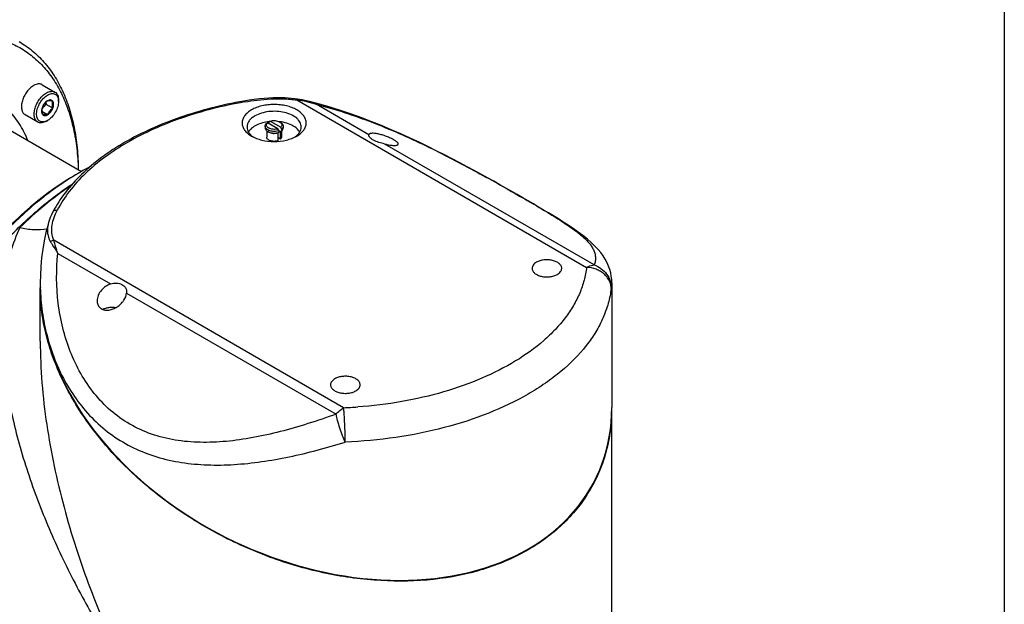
# Model space of a CAD drawing. Header units: millimetres. Extents: x 16 to 3344, y 34 to 2360.
# Tile 107 of 127: x 3080 to 3280, y 1691 to 1809. Entities that reach past the tile are written whole.
import ezdxf

# ---------------------------------------------------------------- set-up
doc = ezdxf.new("R2010")
doc.units = ezdxf.units.MM
doc.header["$LTSCALE"] = 185.02
doc.layers.get('0').update_dxf_attribs({"linetype": 'CONTINUOUS'})
doc.layers.add('DEFAULT_VBL19', color=7, linetype='CONTINUOUS')
doc.layers.add('MIDDLE_ASM_PBL23', color=7, linetype='CONTINUOUS')

# ---------------------------------------------------------------- blocks, each defined once
blk = doc.blocks.new('MIDDLE_ASM_PBL23', base_point=(3071.63, 1720.8))
at = {"layer": 'MIDDLE_ASM_PBL23', "color": 7}
for p, q in [((3084.74, 1795.98), (3087.32, 1794.49)), ((3088.05, 1792.6), (3088.05, 1792.89)), ((3125.62, 1792.66), (3125.62, 1792.66)), ((3136.4, 1792.9), (3195.22, 1758.94)), ((3137.75, 1792.84), (3137.75, 1792.84)), ((3086.88, 1791.22), (3085.56, 1791.98)), ((3151, 1785.84), (3140.32, 1792.01)), ((3081.24, 1789.92), (3083.82, 1788.43)), ((3085.82, 1789.9), (3084.67, 1790.56)), ((3085.57, 1788.6), (3085.82, 1788.74)), ((3131.03, 1788.59), (3133.15, 1787.37)), ((3075.34, 1788.4), (3092.7, 1778.38)), ((3129.95, 1787.57), (3129.95, 1787.25)), ((3130.3, 1786.62), (3130.3, 1785.37)), ((3132.58, 1787.04), (3130.46, 1788.27)), ((3130.81, 1788.15), (3130.81, 1788.47)), ((3130.88, 1788.02), (3130.81, 1788.15)), ((3130.88, 1788.02), (3130.81, 1788.15)), ((3132.8, 1786.35), (3132.8, 1786.67)), ((3132.9, 1788.45), (3133.11, 1788.33)), ((3133.11, 1786.58), (3133.15, 1786.55)), ((3133.11, 1784.94), (3133.11, 1786.58)), ((3133.3, 1786.64), (3133.3, 1785.37)), ((3133.36, 1787), (3133.36, 1786.67)), ((3133.65, 1787.57), (3133.65, 1787.25)), ((3130.71, 1786.37), (3130.5, 1786.49)), ((3132.54, 1786.22), (3132.54, 1784.62)), ((3133.11, 1784.94), (3132.54, 1785.27)), ((3196.76, 1759.42), (3154.26, 1783.96)), ((3091.5, 1777.69), (3092.21, 1778.1)), ((3086.91, 1770.2), (3086.91, 1770.2)), ((3086.03, 1768.04), (3086.03, 1768.04)), ((3145.9, 1730.47), (3087.09, 1764.43)), ((3087.92, 1761.76), (3098.6, 1755.59)), ((3084.34, 1755.84), (3084.34, 1754.82)), ((3084.34, 1755.84), (3084.34, 1755.84)), ((3084.34, 1743.95), (3084.34, 1754.77)), ((3084.34, 1754.73), (3084.34, 1754.77)), ((3200.34, 1755.83), (3200.34, 1755.84)), ((3200.34, 1755.83), (3200.34, 1730.51)), ((3101.86, 1753.71), (3144.36, 1729.17)), ((3200.34, 1730.41), (3200.34, 1730.36)), ((3200.34, 1654.28), (3200.34, 1730.41)), ((3200.28, 1728.49), (3200.28, 1728.48)), ((3200.29, 1728.49), (3200.29, 1728.48))]:
    blk.add_line(p, q, dxfattribs=at)
for points in [[(3136.55, 1793.07), (3135.98, 1793.15), (3135.35, 1793.21), (3134.68, 1793.26), (3133.98, 1793.3), (3133.23, 1793.31), (3132.43, 1793.31), (3131.59, 1793.3), (3130.71, 1793.25), (3129.77, 1793.19), (3128.8, 1793.1), (3127.78, 1792.98), (3126.71, 1792.83), (3125.62, 1792.66)], [(3137.75, 1792.84), (3137.52, 1792.89), (3137.02, 1792.99), (3136.55, 1793.07)], [(3200.34, 1755.83), (3200.32, 1756.46), (3200.24, 1757.14), (3200.12, 1757.82), (3199.93, 1758.5), (3199.69, 1759.18), (3199.39, 1759.87), (3199.01, 1760.57), (3198.58, 1761.25), (3198.09, 1761.92), (3197.54, 1762.58), (3196.91, 1763.25), (3196.2, 1763.93), (3195.38, 1764.64), (3194.46, 1765.37), (3193.48, 1766.1), (3192.47, 1766.81), (3191.46, 1767.49), (3190.48, 1768.13), (3189.5, 1768.75), (3188.51, 1769.36), (3187.51, 1769.97), (3186.5, 1770.57), (3185.47, 1771.18), (3184.42, 1771.8), (3183.36, 1772.42), (3182.27, 1773.05), (3181.16, 1773.69), (3180.02, 1774.34), (3178.84, 1775.01), (3177.63, 1775.69), (3176.39, 1776.39), (3175.11, 1777.1), (3173.78, 1777.83), (3172.41, 1778.58), (3170.98, 1779.35), (3169.5, 1780.13), (3167.97, 1780.94), (3166.37, 1781.76), (3164.72, 1782.59), (3163, 1783.44), (3161.23, 1784.3), (3159.39, 1785.16), (3157.51, 1786.01), (3155.58, 1786.86), (3153.61, 1787.68), (3151.6, 1788.49), (3149.57, 1789.26), (3147.52, 1790), (3145.45, 1790.69), (3143.38, 1791.34), (3141.31, 1791.94), (3139.25, 1792.48), (3137.75, 1792.84)], [(3086.91, 1770.2), (3086.62, 1769.61), (3086.37, 1769.03), (3086.16, 1768.46), (3086.03, 1768.04)], [(3086.03, 1768.04), (3085.92, 1767.66), (3085.5, 1766.03), (3085.14, 1764.35), (3084.85, 1762.63), (3084.62, 1760.89), (3084.46, 1759.11), (3084.36, 1757.32), (3084.34, 1755.84)]]:
    blk.add_lwpolyline(points, dxfattribs=at)
for centre, radius, start, end in [((3125.63, 1792.6), 0.0572, 98.0754, 99.5532), ((3143.98, 1764.55), 27.31, 118.3166, 118.8381), ((3143.42, 1764.22), 27.31, 118.3166, 118.8381), ((3131.78, 1779.32), 9.23, 95.8284, 96.0721), ((3010.5, 1714.96), 141.78, 30.3877, 30.5617), ((3131.83, 1779.37), 9.17, 83.2818, 83.7163), ((3132.41, 1787.53), 1.04, 48.2491, 48.7934), ((3011.06, 1715.28), 141.78, 30.3877, 30.5617), ((3120.19, 1810.6), 27.31, 298.3166, 298.8381), ((3131.93, 1788.18), 2.06, 287.6681, 288.4644), ((3119.63, 1810.27), 27.31, 298.3166, 298.8381), ((3118.32, 1732.92), 52.19, 117.3326, 120.0267), ((3119.84, 1730.24), 55.26, 120.0016, 120.843), ((3127.03, 1755.84), 42.69, 180.0028, 181.3656), ((3120.47, 1754.73), 36.13, 180.0007, 180.8658), ((3121.65, 1754.76), 37.31, 182.1424, 183.9237), ((3098.25, 1748.35), 2.39, 119.9975, 120.9835), ((3142.37, 1821.29), 90.89, 272.2267, 274.0374), ((3164.86, 1730.36), 35.48, 356.9774, 0.0041)]:
    blk.add_arc(centre, radius, start, end, dxfattribs=at)
blk.add_ellipse((3142.34, 1742.67), major_axis=(54.87, -26.29), ratio=0.715085, start_param=-2.811493, end_param=0.3301, dxfattribs=at)
for points, knots in [([(3051.76, 1800.64), (3053.02, 1801.37), (3055.54, 1802.69), (3059.38, 1804.27), (3063.15, 1805.39), (3066.83, 1806.04), (3070.37, 1806.21), (3073.74, 1805.88), (3076.92, 1805.07), (3079.86, 1803.78), (3082.54, 1802.02), (3084.93, 1799.81), (3087, 1797.18), (3088.73, 1794.15), (3090.12, 1790.75), (3091.15, 1787.02), (3091.82, 1782.99), (3092.01, 1780.2), (3092.05, 1778.77)], [0, 0, 0, 0, 0.074646, 0.145496, 0.212566, 0.276023, 0.336215, 0.393674, 0.449122, 0.503438, 0.557596, 0.612588, 0.669329, 0.728595, 0.79098, 0.856887, 0.92654, 1, 1, 1, 1]), ([(3080.05, 1804.73), (3080.99, 1804.19), (3082.79, 1802.94), (3085.17, 1800.61), (3087.23, 1797.85), (3088.95, 1794.69), (3090.3, 1791.16), (3091.29, 1787.29), (3091.9, 1783.12), (3092.05, 1780.24), (3092.06, 1778.76)], [0, 0, 0, 0, 0.108371, 0.218723, 0.332865, 0.4523, 0.578159, 0.71119, 0.851781, 1, 1, 1, 1]), ([(3081.83, 1784.67), (3081.34, 1785.87), (3080.2, 1788.13), (3078.25, 1790.59), (3076.47, 1792.2), (3075.04, 1793.22), (3073.5, 1794.07), (3071.3, 1794.97), (3068.29, 1795.64), (3064.44, 1795.68), (3060.38, 1794.98), (3057.69, 1794.07), (3056.33, 1793.51)], [0, 0, 0, 0, 0.12771, 0.247737, 0.305911, 0.363415, 0.420747, 0.478412, 0.5965, 0.721307, 0.855326, 1, 1, 1, 1]), ([(3082.99, 1795.81), (3082.73, 1795.66), (3082.23, 1795.27), (3081.58, 1794.54), (3081.05, 1793.68), (3080.68, 1792.75), (3080.5, 1791.85), (3080.51, 1791.14), (3080.65, 1790.65), (3080.79, 1790.34), (3080.99, 1790.09), (3081.15, 1789.97), (3081.24, 1789.92)], [0, 0, 0, 0, 0.128679, 0.270272, 0.417427, 0.561774, 0.695446, 0.812711, 0.864676, 0.91251, 0.95714, 1, 1, 1, 1]), ([(3084.74, 1795.98), (3084.62, 1796.05), (3084.36, 1796.14), (3083.92, 1796.15), (3083.45, 1796.04), (3083.14, 1795.9), (3082.99, 1795.81)], [0, 0, 0, 0, 0.217773, 0.450952, 0.710202, 1, 1, 1, 1]), ([(3085.57, 1794.32), (3085.72, 1794.41), (3086.03, 1794.55), (3086.5, 1794.66), (3086.94, 1794.65), (3087.21, 1794.56), (3087.32, 1794.49)], [0, 0, 0, 0, 0.289798, 0.549047, 0.782227, 1, 1, 1, 1]), ([(3083.82, 1788.43), (3083.73, 1788.48), (3083.57, 1788.6), (3083.37, 1788.85), (3083.23, 1789.16), (3083.1, 1789.65), (3083.08, 1790.36), (3083.26, 1791.26), (3083.64, 1792.19), (3084.17, 1793.05), (3084.81, 1793.78), (3085.31, 1794.17), (3085.57, 1794.32)], [0, 0, 0, 0, 0.04286, 0.08749, 0.135324, 0.187289, 0.304554, 0.438225, 0.582572, 0.729728, 0.871321, 1, 1, 1, 1]), ([(3085.56, 1788.61), (3085.43, 1788.55), (3085.17, 1788.46), (3084.78, 1788.42), (3084.41, 1788.49), (3084.1, 1788.66), (3083.85, 1788.94), (3083.69, 1789.29), (3083.59, 1789.72), (3083.58, 1790.38), (3083.77, 1791.28), (3084.25, 1792.32), (3084.94, 1793.23), (3085.51, 1793.71), (3085.82, 1793.89)], [0, 0, 0, 0, 0.05678, 0.107763, 0.154443, 0.199419, 0.245816, 0.296318, 0.352528, 0.414929, 0.555745, 0.709509, 0.862168, 1, 1, 1, 1]), ([(3085.82, 1792.73), (3085.59, 1792.55), (3085.27, 1792.25), (3084.95, 1791.78), (3084.82, 1791.54), (3084.76, 1791.41)], [0, 0, 0, 0, 0.509246, 0.757624, 1, 1, 1, 1]), ([(3085.82, 1792.73), (3085.71, 1792.66), (3085.48, 1792.5), (3085.09, 1792.08), (3084.87, 1791.69), (3084.76, 1791.41)], [0, 0, 0, 0, 0.228314, 0.47826, 1, 1, 1, 1]), ([(3085.82, 1793.89), (3085.95, 1793.96), (3086.2, 1794.09), (3086.6, 1794.19), (3086.97, 1794.2), (3087.31, 1794.11), (3087.59, 1793.92), (3087.82, 1793.64), (3087.97, 1793.29), (3088.02, 1793.03), (3088.03, 1792.89)], [0, 0, 0, 0, 0.147578, 0.280725, 0.401109, 0.512894, 0.622444, 0.73678, 0.86156, 1, 1, 1, 1]), ([(3086.88, 1792.64), (3086.83, 1792.71), (3086.7, 1792.83), (3086.42, 1792.91), (3086.12, 1792.88), (3085.92, 1792.79), (3085.82, 1792.73)], [0, 0, 0, 0, 0.226462, 0.452923, 0.706142, 1, 1, 1, 1]), ([(3086.88, 1792.64), (3086.77, 1792.66), (3086.56, 1792.7), (3086.21, 1792.75), (3085.96, 1792.75), (3085.82, 1792.73)], [0, 0, 0, 0, 0.315641, 0.592564, 1, 1, 1, 1]), ([(3088.05, 1792.6), (3088.05, 1792.24), (3087.91, 1791.47), (3087.43, 1790.38), (3086.73, 1789.43), (3086.13, 1788.93), (3085.82, 1788.74)], [0, 0, 0, 0, 0.237219, 0.500001, 0.762782, 1, 1, 1, 1]), ([(3086.88, 1791.22), (3086.85, 1791.35), (3086.8, 1791.6), (3086.78, 1791.97), (3086.8, 1792.32), (3086.85, 1792.53), (3086.88, 1792.64)], [0, 0, 0, 0, 0.276815, 0.537689, 0.777992, 1, 1, 1, 1]), ([(3086.88, 1791.22), (3086.93, 1791.35), (3087.01, 1791.62), (3087.07, 1792.1), (3087, 1792.46), (3086.88, 1792.64)], [0, 0, 0, 0, 0.29503, 0.564528, 1, 1, 1, 1]), ([(3125.62, 1792.66), (3123.39, 1792.27), (3119.03, 1791.33), (3112.74, 1789.46), (3106.89, 1787.15), (3101.55, 1784.45), (3096.81, 1781.37), (3092.74, 1777.97), (3089.39, 1774.28), (3087.63, 1771.58), (3086.91, 1770.2)], [0, 0, 0, 0, 0.147085, 0.289359, 0.425699, 0.555225, 0.677363, 0.791928, 0.899201, 1, 1, 1, 1]), ([(3087.32, 1794.49), (3087.44, 1794.42), (3087.65, 1794.24), (3087.88, 1793.87), (3088.02, 1793.4), (3088.05, 1793.06), (3088.05, 1792.89)], [0, 0, 0, 0, 0.217772, 0.450951, 0.710201, 1, 1, 1, 1]), ([(3088.03, 1792.89), (3088.03, 1792.86), (3088.04, 1792.77), (3088.05, 1792.67), (3088.05, 1792.6)], [0, 0, 0, 0, 0.244381, 1, 1, 1, 1]), ([(3125.79, 1792.49), (3125.78, 1792.51), (3125.75, 1792.56), (3125.7, 1792.62), (3125.65, 1792.66), (3125.62, 1792.66)], [0, 0, 0, 0, 0.338552, 0.622567, 1, 1, 1, 1]), ([(3125.79, 1792.49), (3126.65, 1792.64), (3128.4, 1792.9), (3131.06, 1793.12), (3133.29, 1793.15), (3135.08, 1793.06), (3135.96, 1792.96), (3136.4, 1792.9)], [0, 0, 0, 0, 0.247253, 0.497645, 0.749801, 0.875056, 1, 1, 1, 1]), ([(3136.4, 1792.9), (3136.41, 1792.92), (3136.44, 1792.97), (3136.48, 1793.04), (3136.52, 1793.07), (3136.55, 1793.07)], [0, 0, 0, 0, 0.370354, 0.657349, 1, 1, 1, 1]), ([(3136.4, 1792.9), (3137.07, 1792.84), (3138.4, 1792.62), (3139.68, 1792.24), (3140.32, 1792.01)], [0, 0, 0, 0, 0.499396, 1, 1, 1, 1]), ([(3137.75, 1792.84), (3137.97, 1792.79), (3138.84, 1792.57), (3139.69, 1792.27), (3140.32, 1792.01)], [0, 0, 0, 0, 0.249329, 1, 1, 1, 1]), ([(3084.76, 1791.41), (3084.71, 1791.28), (3084.63, 1791.01), (3084.57, 1790.53), (3084.64, 1790.17), (3084.76, 1790)], [0, 0, 0, 0, 0.29503, 0.564528, 1, 1, 1, 1]), ([(3084.76, 1791.41), (3084.73, 1791.31), (3084.68, 1791.09), (3084.65, 1790.75), (3084.68, 1790.38), (3084.73, 1790.13), (3084.76, 1790)], [0, 0, 0, 0, 0.222008, 0.462311, 0.723185, 1, 1, 1, 1]), ([(3085.56, 1791.98), (3085.38, 1791.84), (3085.05, 1791.55), (3084.79, 1791.19), (3084.68, 1791)], [0, 0, 0, 0, 0.50638, 1, 1, 1, 1]), ([(3085.48, 1792.44), (3085.49, 1792.4), (3085.51, 1792.25), (3085.53, 1792.1), (3085.56, 1791.98)], [0, 0, 0, 0, 0.244568, 1, 1, 1, 1]), ([(3085.82, 1789.9), (3085.93, 1789.97), (3086.15, 1790.13), (3086.55, 1790.55), (3086.77, 1790.94), (3086.88, 1791.22)], [0, 0, 0, 0, 0.228314, 0.47826, 1, 1, 1, 1]), ([(3085.82, 1789.9), (3085.88, 1790.03), (3086.01, 1790.28), (3086.33, 1790.74), (3086.65, 1791.04), (3086.88, 1791.22)], [0, 0, 0, 0, 0.242376, 0.490754, 1, 1, 1, 1]), ([(3125.79, 1792.49), (3123.59, 1792.1), (3119.29, 1791.18), (3113.09, 1789.34), (3107.33, 1787.07), (3102.09, 1784.41), (3097.44, 1781.4), (3093.46, 1778.08), (3090.2, 1774.5), (3088.49, 1771.88), (3087.8, 1770.55)], [0, 0, 0, 0, 0.148023, 0.291094, 0.428037, 0.557908, 0.680061, 0.794228, 0.900617, 1, 1, 1, 1]), ([(3127.21, 1790.88), (3126.92, 1790.72), (3126.4, 1790.36), (3125.79, 1789.71), (3125.4, 1788.99), (3125.26, 1788.23), (3125.4, 1787.46), (3125.79, 1786.74), (3126.4, 1786.09), (3126.92, 1785.74), (3127.21, 1785.57)], [0, 0, 0, 0, 0.144901, 0.274526, 0.391116, 0.500002, 0.608888, 0.725477, 0.855101, 1, 1, 1, 1]), ([(3136.4, 1785.57), (3136.69, 1785.74), (3137.2, 1786.09), (3137.82, 1786.74), (3138.21, 1787.46), (3138.35, 1788.23), (3138.21, 1788.99), (3137.82, 1789.71), (3137.2, 1790.36), (3136.38, 1790.92), (3135.4, 1791.38), (3134.28, 1791.72), (3133.06, 1791.93), (3131.8, 1792), (3130.54, 1791.93), (3129.33, 1791.72), (3128.21, 1791.38), (3127.52, 1791.06), (3127.21, 1790.88)], [0, 0, 0, 0, 0.060379, 0.114393, 0.162975, 0.208347, 0.253719, 0.302302, 0.356316, 0.416695, 0.483282, 0.555129, 0.630754, 0.708348, 0.785942, 0.861567, 0.933413, 1, 1, 1, 1]), ([(3137.3, 1787.41), (3137.3, 1787.57), (3137.26, 1787.89), (3137.08, 1788.35), (3136.78, 1788.79), (3136.22, 1789.36), (3135.26, 1789.94), (3133.88, 1790.4), (3132.34, 1790.62), (3130.75, 1790.57), (3129.24, 1790.27), (3128.32, 1789.89), (3127.91, 1789.66)], [0, 0, 0, 0, 0.04286, 0.087489, 0.135322, 0.187287, 0.304552, 0.438223, 0.582571, 0.729727, 0.87132, 1, 1, 1, 1]), ([(3140.32, 1792.01), (3144.15, 1791.05), (3151.74, 1788.55), (3162.58, 1783.75), (3171.19, 1779.26), (3177.66, 1775.68), (3182.02, 1773.19), (3185.9, 1770.93), (3188.79, 1769.17), (3190.8, 1767.88), (3192.1, 1767), (3193.24, 1766.16), (3194.23, 1765.37), (3195.07, 1764.6), (3195.76, 1763.86), (3196.31, 1763.12), (3196.71, 1762.39), (3196.95, 1761.66), (3197.05, 1760.92), (3196.99, 1760.16), (3196.85, 1759.67), (3196.76, 1759.42)], [0, 0, 0, 0, 0.176333, 0.354745, 0.527682, 0.609054, 0.684216, 0.751448, 0.809169, 0.834685, 0.858041, 0.879026, 0.897797, 0.914563, 0.929558, 0.943034, 0.955223, 0.966484, 0.977335, 0.988331, 1, 1, 1, 1]), ([(3085.57, 1788.6), (3085.42, 1788.51), (3085.11, 1788.37), (3084.64, 1788.25), (3084.2, 1788.26), (3083.94, 1788.36), (3083.82, 1788.43)], [0, 0, 0, 0, 0.289798, 0.549047, 0.782227, 1, 1, 1, 1]), ([(3084.76, 1790), (3084.9, 1790.02), (3085.15, 1790.01), (3085.5, 1789.97), (3085.71, 1789.92), (3085.82, 1789.9)], [0, 0, 0, 0, 0.407436, 0.684359, 1, 1, 1, 1]), ([(3084.76, 1790), (3084.81, 1789.92), (3084.94, 1789.8), (3085.22, 1789.72), (3085.52, 1789.76), (3085.72, 1789.84), (3085.82, 1789.9)], [0, 0, 0, 0, 0.226462, 0.452923, 0.706142, 1, 1, 1, 1]), ([(3085.82, 1788.74), (3085.8, 1788.73), (3085.71, 1788.68), (3085.63, 1788.64), (3085.56, 1788.61)], [0, 0, 0, 0, 0.255649, 1, 1, 1, 1]), ([(3127.91, 1789.66), (3127.67, 1789.52), (3127.24, 1789.22), (3126.71, 1788.67), (3126.38, 1788.06), (3126.3, 1787.62), (3126.3, 1787.41)], [0, 0, 0, 0, 0.2898, 0.54905, 0.782229, 1, 1, 1, 1]), ([(3131.03, 1788.59), (3131.18, 1788.64), (3131.51, 1788.71), (3132, 1788.72), (3132.48, 1788.64), (3132.77, 1788.53), (3132.9, 1788.45)], [0, 0, 0, 0, 0.251437, 0.513912, 0.769017, 1, 1, 1, 1]), ([(3126.3, 1787.41), (3126.3, 1787.22), (3126.36, 1786.84), (3126.63, 1786.29), (3127.04, 1785.79), (3127.4, 1785.5), (3127.6, 1785.37)], [0, 0, 0, 0, 0.222586, 0.45788, 0.71536, 1, 1, 1, 1]), ([(3130.81, 1788.49), (3130.34, 1788.44), (3129.45, 1788.28), (3128.23, 1787.83), (3127.25, 1787.22), (3126.76, 1786.68), (3126.6, 1786.39)], [0, 0, 0, 0, 0.290096, 0.558227, 0.795596, 1, 1, 1, 1]), ([(3129.95, 1787.57), (3129.95, 1787.68), (3130.01, 1787.9), (3130.16, 1788.07), (3130.24, 1788.15)], [0, 0, 0, 0, 0.468274, 1, 1, 1, 1]), ([(3132.8, 1786.67), (3132.65, 1786.62), (3132.34, 1786.54), (3131.86, 1786.49), (3131.38, 1786.52), (3130.92, 1786.62), (3130.53, 1786.78), (3130.21, 1787), (3130.01, 1787.27), (3129.95, 1787.48), (3129.95, 1787.57)], [0, 0, 0, 0, 0.138699, 0.285009, 0.43218, 0.573334, 0.70251, 0.815865, 0.913244, 1, 1, 1, 1]), ([(3129.95, 1787.25), (3129.95, 1787.18), (3129.98, 1787.03), (3130.09, 1786.83), (3130.27, 1786.64), (3130.41, 1786.54), (3130.5, 1786.49)], [0, 0, 0, 0, 0.217772, 0.450951, 0.710201, 1, 1, 1, 1]), ([(3132.58, 1787.04), (3132.43, 1786.99), (3132.1, 1786.93), (3131.61, 1786.92), (3131.13, 1787), (3130.72, 1787.16), (3130.41, 1787.39), (3130.27, 1787.64), (3130.25, 1787.85), (3130.29, 1788.05), (3130.39, 1788.19), (3130.46, 1788.27)], [0, 0, 0, 0, 0.149402, 0.305364, 0.456946, 0.594196, 0.710893, 0.808251, 0.853548, 0.899329, 1, 1, 1, 1]), ([(3135.69, 1787.61), (3135.29, 1787.85), (3134.38, 1788.23), (3133.41, 1788.42), (3132.9, 1788.48)], [0, 0, 0, 0, 0.476194, 1, 1, 1, 1]), ([(3132.9, 1788.45), (3132.92, 1788.44), (3132.99, 1788.4), (3133.05, 1788.35), (3133.1, 1788.31)], [0, 0, 0, 0, 0.26044, 1, 1, 1, 1]), ([(3133.11, 1788.33), (3133.19, 1788.28), (3133.34, 1788.18), (3133.52, 1788), (3133.63, 1787.79), (3133.65, 1787.64), (3133.65, 1787.57)], [0, 0, 0, 0, 0.289799, 0.549049, 0.782228, 1, 1, 1, 1]), ([(3133.11, 1788.31), (3133.18, 1788.24), (3133.3, 1788.1), (3133.37, 1787.84), (3133.32, 1787.58), (3133.21, 1787.44), (3133.15, 1787.37)], [0, 0, 0, 0, 0.268684, 0.505187, 0.738637, 1, 1, 1, 1]), ([(3133.65, 1787.57), (3133.65, 1787.47), (3133.6, 1787.25), (3133.45, 1787.08), (3133.36, 1787)], [0, 0, 0, 0, 0.468274, 1, 1, 1, 1]), ([(3133.36, 1786.67), (3133.45, 1786.75), (3133.6, 1786.92), (3133.65, 1787.14), (3133.65, 1787.25)], [0, 0, 0, 0, 0.531726, 1, 1, 1, 1]), ([(3137.01, 1786.39), (3136.94, 1786.51), (3136.59, 1787), (3136.1, 1787.38), (3135.69, 1787.61)], [0, 0, 0, 0, 0.227133, 1, 1, 1, 1]), ([(3136.02, 1785.37), (3136.21, 1785.5), (3136.57, 1785.79), (3136.98, 1786.3), (3137.24, 1786.84), (3137.3, 1787.22), (3137.3, 1787.41)], [0, 0, 0, 0, 0.284551, 0.542004, 0.777335, 1, 1, 1, 1]), ([(3127.21, 1785.57), (3127.52, 1785.39), (3128.21, 1785.07), (3129.74, 1784.61), (3131.8, 1784.38), (3133.87, 1784.61), (3135.4, 1785.07), (3136.09, 1785.39), (3136.4, 1785.57)], [0, 0, 0, 0, 0.114255, 0.237536, 0.499999, 0.762462, 0.885744, 1, 1, 1, 1]), ([(3132.54, 1784.62), (3132.3, 1784.54), (3131.92, 1784.48), (3131.41, 1784.52), (3131.06, 1784.61), (3130.75, 1784.74), (3130.5, 1784.92), (3130.34, 1785.13), (3130.3, 1785.29), (3130.3, 1785.37)], [0, 0, 0, 0, 0.287356, 0.434515, 0.575008, 0.7033, 0.81595, 0.913076, 1, 1, 1, 1]), ([(3130.5, 1786.49), (3130.51, 1786.48), (3130.58, 1786.44), (3130.66, 1786.41), (3130.71, 1786.38)], [0, 0, 0, 0, 0.243333, 1, 1, 1, 1]), ([(3130.71, 1786.38), (3130.87, 1786.32), (3131.21, 1786.22), (3131.75, 1786.16), (3132.29, 1786.2), (3132.64, 1786.29), (3132.8, 1786.35)], [0, 0, 0, 0, 0.240271, 0.496917, 0.755179, 1, 1, 1, 1]), ([(3130.71, 1786.37), (3130.83, 1786.3), (3131.12, 1786.18), (3131.59, 1786.1), (3132.08, 1786.11), (3132.4, 1786.17), (3132.55, 1786.22)], [0, 0, 0, 0, 0.230634, 0.485232, 0.74764, 1, 1, 1, 1]), ([(3133.3, 1785.37), (3133.3, 1785.29), (3133.27, 1785.13), (3133.17, 1785), (3133.11, 1784.94)], [0, 0, 0, 0, 0.472809, 1, 1, 1, 1]), ([(3150.99, 1785.76), (3150.99, 1785.77), (3150.99, 1785.79), (3150.99, 1785.82), (3151, 1785.84)], [0, 0, 0, 0, 0.266058, 1, 1, 1, 1]), ([(3154.26, 1783.96), (3153.85, 1784.06), (3153.07, 1784.25), (3152.15, 1784.58), (3151.56, 1784.95), (3151.25, 1785.23), (3151.05, 1785.49), (3150.99, 1785.68), (3150.99, 1785.76)], [0, 0, 0, 0, 0.320658, 0.618849, 0.745998, 0.853546, 0.938655, 1, 1, 1, 1]), ([(3151.87, 1786.13), (3151.76, 1786.13), (3151.56, 1786.12), (3151.32, 1786.08), (3151.18, 1786.02), (3151.09, 1785.97), (3151.03, 1785.91), (3151.01, 1785.87), (3151, 1785.84)], [0, 0, 0, 0, 0.343134, 0.619452, 0.733158, 0.832101, 0.919311, 1, 1, 1, 1]), ([(3156.99, 1783.98), (3156.99, 1784.02), (3156.95, 1784.12), (3156.85, 1784.26), (3156.68, 1784.42), (3156.45, 1784.59), (3156.16, 1784.77), (3155.68, 1785.03), (3155.02, 1785.34), (3154.17, 1785.66), (3153.34, 1785.91), (3152.57, 1786.07), (3152.09, 1786.12), (3151.87, 1786.13)], [0, 0, 0, 0, 0.022144, 0.05232, 0.092493, 0.143105, 0.203564, 0.272446, 0.427119, 0.589567, 0.745224, 0.884251, 1, 1, 1, 1]), ([(3154.26, 1783.96), (3154.59, 1783.88), (3155.21, 1783.75), (3155.83, 1783.68), (3156.11, 1783.68)], [0, 0, 0, 0, 0.552056, 1, 1, 1, 1]), ([(3156.11, 1783.68), (3156.23, 1783.67), (3156.45, 1783.68), (3156.7, 1783.72), (3156.85, 1783.78), (3156.93, 1783.83), (3156.98, 1783.9), (3156.99, 1783.95), (3156.99, 1783.98)], [0, 0, 0, 0, 0.367729, 0.64866, 0.757386, 0.847589, 0.925023, 1, 1, 1, 1]), ([(3091.51, 1777.69), (3088.76, 1776.05), (3083.36, 1772.17), (3075.91, 1765.11), (3069.06, 1756.82), (3063.03, 1747.59), (3058.05, 1737.76), (3054.3, 1727.67), (3051.9, 1717.69), (3051.25, 1711.07), (3051.2, 1707.88)], [0, 0, 0, 0, 0.1146, 0.237859, 0.367318, 0.5, 0.632681, 0.76214, 0.8854, 1, 1, 1, 1]), ([(3091.5, 1777.69), (3089.81, 1776.72), (3086.45, 1774.53), (3081.64, 1770.7), (3076.96, 1766.29), (3074.03, 1763.05), (3072.61, 1761.36)], [0, 0, 0, 0, 0.232849, 0.478314, 0.734723, 1, 1, 1, 1]), ([(3052.4, 1706.37), (3052.4, 1709.48), (3052.94, 1715.94), (3055.13, 1725.7), (3058.64, 1735.61), (3063.35, 1745.33), (3069.11, 1754.52), (3075.71, 1762.86), (3082.92, 1770.06), (3088.18, 1774.1), (3090.85, 1775.84)], [0, 0, 0, 0, 0.113428, 0.235558, 0.364099, 0.496239, 0.628896, 0.758955, 0.883488, 1, 1, 1, 1]), ([(3090.5, 1775.44), (3088.66, 1774.22), (3085.08, 1771.55), (3081.77, 1768.57), (3080.16, 1767)], [0, 0, 0, 0, 0.495007, 1, 1, 1, 1]), ([(3087.09, 1764.43), (3086.87, 1764.91), (3086.63, 1765.96), (3086.71, 1767.54), (3087.11, 1769.09), (3087.54, 1770.07), (3087.8, 1770.55)], [0, 0, 0, 0, 0.250734, 0.494748, 0.741997, 1, 1, 1, 1]), ([(3086.91, 1770.2), (3086.95, 1770.27), (3087.05, 1770.4), (3087.28, 1770.53), (3087.53, 1770.58), (3087.71, 1770.57), (3087.8, 1770.55)], [0, 0, 0, 0, 0.233712, 0.482814, 0.74261, 1, 1, 1, 1]), ([(3080.16, 1767), (3079.42, 1765.4), (3078.19, 1762.02), (3077.02, 1756.71), (3076.43, 1751.18), (3076.36, 1745.52), (3076.76, 1739.78), (3077.83, 1732.02), (3080.09, 1722.31), (3083.97, 1710.85), (3088.03, 1701.49), (3091.73, 1694.15), (3095.72, 1686.88), (3099.02, 1681.58), (3101.33, 1678.12)], [0, 0, 0, 0, 0.05603, 0.113369, 0.17198, 0.231749, 0.292544, 0.35423, 0.479769, 0.607642, 0.737256, 0.802581, 0.868178, 1, 1, 1, 1]), ([(3080.16, 1767), (3080.64, 1766.9), (3081.58, 1766.74), (3083.43, 1766.56), (3084.82, 1766.61), (3085.7, 1766.77)], [0, 0, 0, 0, 0.261476, 0.518207, 1, 1, 1, 1]), ([(3086.03, 1768.04), (3085.94, 1767.72), (3085.8, 1767.07), (3085.76, 1766.07), (3085.94, 1765.05), (3086.23, 1764.41), (3086.42, 1764.1)], [0, 0, 0, 0, 0.244219, 0.486476, 0.734844, 1, 1, 1, 1]), ([(3087.09, 1764.43), (3086.96, 1764.41), (3086.72, 1764.33), (3086.51, 1764.19), (3086.42, 1764.1)], [0, 0, 0, 0, 0.501442, 1, 1, 1, 1]), ([(3086.42, 1764.1), (3086.53, 1763.93), (3087.03, 1763.14), (3087.53, 1762.36), (3087.92, 1761.76)], [0, 0, 0, 0, 0.22561, 1, 1, 1, 1]), ([(3087.92, 1761.76), (3087.75, 1762.22), (3087.46, 1763.11), (3087.2, 1764), (3087.09, 1764.43)], [0, 0, 0, 0, 0.531435, 1, 1, 1, 1]), ([(3144.36, 1729.17), (3142.48, 1728.49), (3138.74, 1727.21), (3133.12, 1725.58), (3127.58, 1724.34), (3122.14, 1723.56), (3116.83, 1723.34), (3111.73, 1723.77), (3106.89, 1724.97), (3102.44, 1726.99), (3098.5, 1729.81), (3095.16, 1733.32), (3092.43, 1737.39), (3090.31, 1741.88), (3088.8, 1746.68), (3087.58, 1753.3), (3087.55, 1758.41), (3087.92, 1761.76)], [0, 0, 0, 0, 0.072619, 0.143117, 0.211795, 0.278343, 0.341978, 0.40363, 0.463348, 0.521734, 0.579698, 0.637526, 0.696643, 0.756441, 0.81687, 0.878081, 1, 1, 1, 1]), ([(3195.22, 1758.94), (3195.12, 1758.05), (3194.77, 1756.27), (3193.87, 1753.67), (3192.57, 1751.12), (3190.91, 1748.65), (3188.88, 1746.28), (3185.64, 1743.18), (3180.73, 1739.68), (3173.88, 1736.22), (3166.11, 1733.48), (3157.65, 1731.55), (3151.77, 1730.84), (3148.77, 1730.62)], [0, 0, 0, 0, 0.04586, 0.092874, 0.141597, 0.192479, 0.245859, 0.301958, 0.42258, 0.554351, 0.695994, 0.845423, 1, 1, 1, 1]), ([(3185.05, 1759.96), (3184.92, 1759.88), (3184.68, 1759.72), (3184.39, 1759.42), (3184.21, 1759.09), (3184.17, 1758.85), (3184.17, 1758.73)], [0, 0, 0, 0, 0.2898, 0.54905, 0.782229, 1, 1, 1, 1]), ([(3184.17, 1758.73), (3184.17, 1758.65), (3184.19, 1758.47), (3184.29, 1758.22), (3184.45, 1757.98), (3184.76, 1757.67), (3185.28, 1757.35), (3186.04, 1757.1), (3186.88, 1756.98), (3187.75, 1757.01), (3188.57, 1757.17), (3189.07, 1757.38), (3189.29, 1757.51)], [0, 0, 0, 0, 0.042859, 0.087489, 0.135322, 0.187286, 0.304552, 0.438223, 0.58257, 0.729727, 0.87132, 1, 1, 1, 1]), ([(3190.17, 1758.73), (3190.17, 1758.82), (3190.15, 1758.99), (3190.05, 1759.25), (3189.88, 1759.49), (3189.58, 1759.79), (3189.05, 1760.11), (3188.3, 1760.36), (3187.46, 1760.48), (3186.59, 1760.46), (3185.77, 1760.29), (3185.27, 1760.09), (3185.05, 1759.96)], [0, 0, 0, 0, 0.042859, 0.087489, 0.135322, 0.187286, 0.304552, 0.438223, 0.58257, 0.729727, 0.87132, 1, 1, 1, 1]), ([(3189.29, 1757.51), (3189.42, 1757.58), (3189.66, 1757.75), (3189.95, 1758.05), (3190.13, 1758.38), (3190.17, 1758.62), (3190.17, 1758.73)], [0, 0, 0, 0, 0.2898, 0.54905, 0.782229, 1, 1, 1, 1]), ([(3195.22, 1758.94), (3195.35, 1759.01), (3195.83, 1759.26), (3196.37, 1759.41), (3196.76, 1759.42)], [0, 0, 0, 0, 0.275302, 1, 1, 1, 1]), ([(3200.21, 1754.66), (3200.21, 1754.93), (3200.14, 1755.48), (3199.85, 1756.26), (3199.38, 1756.99), (3198.76, 1757.64), (3198, 1758.17), (3196.84, 1758.72), (3195.87, 1758.91), (3195.22, 1758.94)], [0, 0, 0, 0, 0.111703, 0.22635, 0.345287, 0.469112, 0.597649, 0.730062, 1, 1, 1, 1]), ([(3196.76, 1759.42), (3197.25, 1759.26), (3198.21, 1758.77), (3199.36, 1757.64), (3200.08, 1756.21), (3200.22, 1755.16), (3200.21, 1754.66)], [0, 0, 0, 0, 0.247097, 0.50526, 0.760355, 1, 1, 1, 1]), ([(3084.35, 1754.82), (3084.39, 1753.19), (3084.66, 1749.91), (3085.61, 1745.07), (3087.13, 1740.36), (3089.22, 1735.86), (3091.88, 1731.68), (3095.12, 1727.95), (3098.92, 1724.75), (3103.24, 1722.21), (3107.99, 1720.37), (3113.04, 1719.25), (3118.31, 1718.78), (3123.74, 1718.88), (3129.29, 1719.47), (3134.91, 1720.47), (3140.58, 1721.82), (3144.35, 1722.91), (3146.24, 1723.51)], [0, 0, 0, 0, 0.058614, 0.117846, 0.177085, 0.236203, 0.295643, 0.354516, 0.413423, 0.473335, 0.53371, 0.595689, 0.658814, 0.723562, 0.79059, 0.858942, 0.928641, 1, 1, 1, 1]), ([(3098.6, 1755.59), (3098.24, 1755.46), (3097.56, 1755.11), (3097, 1754.59), (3096.75, 1754.31)], [0, 0, 0, 0, 0.503074, 1, 1, 1, 1]), ([(3098.6, 1755.59), (3098.8, 1755.66), (3099.2, 1755.75), (3099.8, 1755.77), (3100.38, 1755.67), (3100.89, 1755.48), (3101.31, 1755.2), (3101.64, 1754.84), (3101.84, 1754.41), (3101.87, 1754.1), (3101.87, 1753.94)], [0, 0, 0, 0, 0.145808, 0.288221, 0.424666, 0.552657, 0.670934, 0.780947, 0.887986, 1, 1, 1, 1]), ([(3200.21, 1754.66), (3200.09, 1753.66), (3199.69, 1751.63), (3198.63, 1748.67), (3197.12, 1745.78), (3194.45, 1741.95), (3190.95, 1738.47), (3186.84, 1735.37), (3184.55, 1733.93), (3183.35, 1733.24)], [0, 0, 0, 0, 0.107742, 0.218357, 0.333238, 0.453503, 0.712785, 0.852915, 1, 1, 1, 1]), ([(3200.21, 1754.66), (3200.23, 1754.76), (3200.31, 1755.15), (3200.34, 1755.54), (3200.34, 1755.83)], [0, 0, 0, 0, 0.255642, 1, 1, 1, 1]), ([(3096.75, 1754.31), (3096.49, 1753.99), (3096.06, 1753.32), (3095.87, 1752.53), (3095.87, 1752.16)], [0, 0, 0, 0, 0.519532, 1, 1, 1, 1]), ([(3100.99, 1751.86), (3101.11, 1752), (3101.53, 1752.54), (3101.81, 1753.21), (3101.86, 1753.71)], [0, 0, 0, 0, 0.266024, 1, 1, 1, 1]), ([(3101.87, 1753.94), (3101.87, 1753.92), (3101.87, 1753.84), (3101.87, 1753.77), (3101.86, 1753.71)], [0, 0, 0, 0, 0.245698, 1, 1, 1, 1]), ([(3200.29, 1728.48), (3200.21, 1727.06), (3199.89, 1724.24), (3198.86, 1720.12), (3197.3, 1716.19), (3195.21, 1712.48), (3192.6, 1709.05), (3189.51, 1705.94), (3185.96, 1703.17), (3180.58, 1699.94), (3172.88, 1696.96), (3162.74, 1695.21), (3151.95, 1695.21), (3140.96, 1696.91), (3130.13, 1700.19), (3119.83, 1704.9), (3110.37, 1710.85), (3102.01, 1717.84), (3095, 1725.65), (3090.4, 1732.77), (3087.63, 1738.66), (3086.05, 1743.08), (3084.95, 1747.52), (3084.55, 1750.5), (3084.44, 1751.97)], [0, 0, 0, 0, 0.026621, 0.052955, 0.0792, 0.105572, 0.132285, 0.15954, 0.187507, 0.216317, 0.276651, 0.34073, 0.408007, 0.477547, 0.548251, 0.619013, 0.688819, 0.756793, 0.822226, 0.884626, 0.914639, 0.943844, 0.972276, 1, 1, 1, 1]), ([(3095.87, 1752.16), (3095.87, 1751.9), (3095.93, 1751.53), (3096.16, 1751.08), (3096.39, 1750.79), (3096.69, 1750.55), (3097.16, 1750.32), (3097.86, 1750.21), (3098.73, 1750.34), (3099.58, 1750.69), (3100.35, 1751.19), (3100.8, 1751.62), (3100.99, 1751.86)], [0, 0, 0, 0, 0.112465, 0.167308, 0.222059, 0.277671, 0.335029, 0.456503, 0.587457, 0.724443, 0.863238, 1, 1, 1, 1]), ([(3097.05, 1750.43), (3097.23, 1750.53), (3097.63, 1750.7), (3098.29, 1750.84), (3098.99, 1750.88), (3099.46, 1750.83), (3099.69, 1750.79)], [0, 0, 0, 0, 0.228374, 0.479024, 0.740609, 1, 1, 1, 1]), ([(3084.34, 1743.95), (3084.34, 1741.14), (3084.58, 1735.48), (3085.56, 1727.03), (3087.08, 1718.6), (3089.09, 1710.24), (3091.54, 1701.99), (3094.4, 1693.86), (3097.65, 1685.89), (3100.06, 1680.69), (3101.33, 1678.12)], [0, 0, 0, 0, 0.12313, 0.247361, 0.372324, 0.497741, 0.623388, 0.749083, 0.874666, 1, 1, 1, 1]), ([(3149.26, 1735.12), (3149.26, 1735.2), (3149.24, 1735.38), (3149.14, 1735.63), (3148.98, 1735.87), (3148.67, 1736.18), (3148.15, 1736.49), (3147.4, 1736.75), (3146.55, 1736.86), (3145.69, 1736.84), (3144.87, 1736.68), (3144.36, 1736.47), (3144.14, 1736.34)], [0, 0, 0, 0, 0.042859, 0.087489, 0.135322, 0.187286, 0.304552, 0.438223, 0.58257, 0.729727, 0.87132, 1, 1, 1, 1]), ([(3144.14, 1736.34), (3144.01, 1736.26), (3143.77, 1736.1), (3143.49, 1735.8), (3143.3, 1735.47), (3143.26, 1735.23), (3143.26, 1735.12)], [0, 0, 0, 0, 0.2898, 0.54905, 0.782229, 1, 1, 1, 1]), ([(3143.26, 1735.12), (3143.26, 1735.03), (3143.29, 1734.86), (3143.39, 1734.6), (3143.55, 1734.36), (3143.86, 1734.06), (3144.38, 1733.74), (3145.13, 1733.49), (3145.97, 1733.37), (3146.84, 1733.39), (3147.66, 1733.56), (3148.16, 1733.76), (3148.38, 1733.89)], [0, 0, 0, 0, 0.042859, 0.087489, 0.135322, 0.187286, 0.304552, 0.438223, 0.58257, 0.729727, 0.87132, 1, 1, 1, 1]), ([(3148.38, 1733.89), (3148.52, 1733.97), (3148.75, 1734.13), (3149.04, 1734.43), (3149.22, 1734.76), (3149.26, 1735), (3149.26, 1735.12)], [0, 0, 0, 0, 0.2898, 0.54905, 0.782229, 1, 1, 1, 1]), ([(3183.35, 1733.24), (3180.79, 1731.76), (3175.24, 1729.12), (3166.21, 1726.2), (3156.44, 1724.25), (3149.68, 1723.64), (3146.24, 1723.51)], [0, 0, 0, 0, 0.228944, 0.474829, 0.733538, 1, 1, 1, 1]), ([(3144.36, 1729.17), (3144.6, 1729.43), (3145.08, 1729.91), (3145.63, 1730.31), (3145.9, 1730.47)], [0, 0, 0, 0, 0.520784, 1, 1, 1, 1]), ([(3146.24, 1723.51), (3146.05, 1723.93), (3145.66, 1724.86), (3145.14, 1726.32), (3144.7, 1727.77), (3144.46, 1728.73), (3144.36, 1729.17)], [0, 0, 0, 0, 0.234622, 0.505935, 0.774037, 1, 1, 1, 1]), ([(3146.24, 1723.51), (3146.24, 1724.1), (3146.22, 1725.34), (3146.15, 1727.19), (3146.06, 1728.71), (3145.98, 1729.78), (3145.93, 1730.25), (3145.9, 1730.47)], [0, 0, 0, 0, 0.255503, 0.535161, 0.79653, 0.907694, 1, 1, 1, 1])]:
    blk.add_open_spline(points, degree=3, knots=knots, dxfattribs=at)
blk = doc.blocks.new('DEFAULT_VBL19', base_point=(3033.77, 1856.71))
at = {"layer": 'MIDDLE_ASM_PBL23'}
blk.add_blockref('MIDDLE_ASM_PBL23', (3071.63, 1720.8), dxfattribs=at)

msp = doc.modelspace()

# ---------------------------------------------------------------- linework, layer by layer
at = {"color": 7}
msp.add_line((3280, 2296), (3280, 80), dxfattribs=at)

# ---------------------------------------------------------------- block references
at = {"layer": 'DEFAULT_VBL19'}
msp.add_blockref('DEFAULT_VBL19', (3033.769, 1856.707), dxfattribs=at)

doc.saveas('drawing.dxf')
